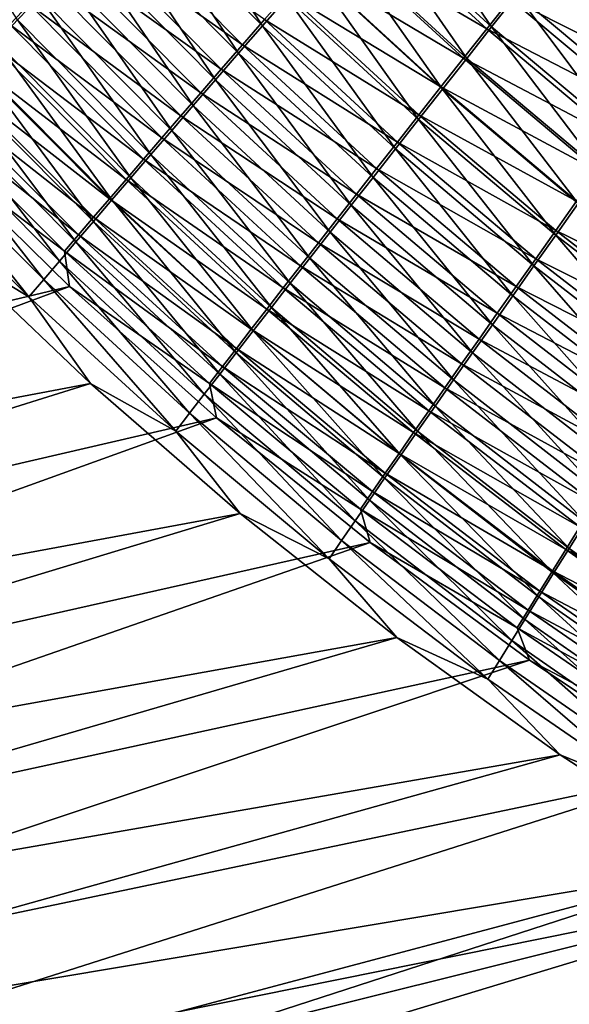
# Model space of a CAD drawing. Header units: metres. Extents: x -900 to 900, y -400 to 400.
# Tile 32 of 253: x -552 to -526, y -266 to -221. Entities that reach past the tile are written whole.
import ezdxf

# ---------------------------------------------------------------- set-up
doc = ezdxf.new("R2010")
doc.units = ezdxf.units.M

msp = doc.modelspace()

# ---------------------------------------------------------------- linework, layer by layer
at = {"layer": 'top'}
for points in [[(-551.714539, -220.9216, -472.99588), (-556.495056, -213.49202, -474.793762), (-550.709045, -219.866409, -474.538147)], [(-540.488037, -221.193344, -479.993103), (-546.339233, -215.295792, -480.184601), (-545.166199, -214.072357, -481.458252)], [(-540.488037, -221.193344, -479.993103), (-545.166199, -214.072357, -481.458252), (-539.369812, -219.905991, -481.291565)], [(-557.929138, -214.696426, -468.216431), (-552.075806, -221.129883, -467.903656), (-551.189697, -220.198761, -469.463165)], [(-529.974792, -221.236649, -484.708557), (-535.845337, -215.857864, -484.826477), (-534.618286, -214.451477, -485.880035)], [(-534.618286, -214.451477, -485.880035), (-528.808105, -219.758362, -485.785461), (-529.974792, -221.236649, -484.708557)], [(-541.575928, -222.447311, -478.637054), (-547.481323, -216.488251, -478.854279), (-546.339233, -215.295792, -480.184601)], [(-541.575928, -222.447311, -478.637054), (-546.339233, -215.295792, -480.184601), (-540.488037, -221.193344, -479.993103)], [(-537.195251, -217.226425, -480.05722), (-530.199829, -221.33107, -481.04715), (-536.075134, -215.942413, -481.179138)], [(-535.845337, -215.857864, -484.826477), (-531.116821, -222.685333, -483.567139), (-537.04718, -217.236801, -483.709747)], [(-536.075134, -215.942413, -481.179138), (-530.199829, -221.33107, -481.04715), (-529.111267, -219.953018, -482.133423)], [(-531.116821, -222.685333, -483.567139), (-535.845337, -215.857864, -484.826477), (-529.974792, -221.236649, -484.708557)], [(-542.632263, -223.666428, -477.224976), (-548.591187, -217.648407, -477.468811), (-547.481323, -216.488251, -478.854279)], [(-548.316162, -217.188675, -473.86557), (-541.398193, -222.058548, -475.007202), (-547.290405, -216.117111, -475.235443)], [(-542.632263, -223.666428, -477.224976), (-547.481323, -216.488251, -478.854279), (-541.575928, -222.447311, -478.637054)], [(-547.290405, -216.117111, -475.235443), (-541.398193, -222.058548, -475.007202), (-540.391418, -220.898834, -476.351196)], [(-526.406311, -216.719971, -487.741302), (-521.646057, -223.224533, -486.709045), (-527.618103, -218.252213, -486.796753)], [(-549.308777, -218.226974, -472.445984), (-542.373657, -223.183777, -473.611298), (-548.316162, -217.188675, -473.86557)], [(-548.316162, -217.188675, -473.86557), (-542.373657, -223.183777, -473.611298), (-541.398193, -222.058548, -475.007202)], [(-538.288757, -218.481415, -478.877625), (-531.26355, -222.679321, -479.900604), (-537.195251, -217.226425, -480.05722)], [(-532.232788, -224.102661, -482.362427), (-538.222412, -218.586655, -482.530945), (-537.04718, -217.236801, -483.709747)], [(-537.195251, -217.226425, -480.05722), (-531.26355, -222.679321, -479.900604), (-530.199829, -221.33107, -481.04715)], [(-531.116821, -222.685333, -483.567139), (-532.232788, -224.102661, -482.362427), (-537.04718, -217.236801, -483.709747)], [(-520.940369, -222.038162, -484.041016), (-526.865051, -217.11412, -484.120789), (-527.999268, -218.546814, -483.158325)], [(-519.84729, -220.508972, -484.962097), (-526.865051, -217.11412, -484.120789), (-520.940369, -222.038162, -484.041016)], [(-543.655701, -224.849289, -475.758331), (-549.667542, -218.774902, -476.029633), (-548.591187, -217.648407, -477.468811)], [(-543.655701, -224.849289, -475.758331), (-548.591187, -217.648407, -477.468811), (-542.632263, -223.666428, -477.224976)], [(-550.267029, -219.230759, -470.977997), (-543.31665, -224.273163, -472.164917), (-549.308777, -218.226974, -472.445984)], [(-549.308777, -218.226974, -472.445984), (-543.31665, -224.273163, -472.164917), (-542.373657, -223.183777, -473.611298)], [(-522.771423, -224.80394, -485.672852), (-528.808105, -219.758362, -485.785461), (-527.618103, -218.252213, -486.796753)], [(-521.646057, -223.224533, -486.709045), (-522.771423, -224.80394, -485.672852), (-527.618103, -218.252213, -486.796753)], [(-544.64502, -225.994431, -474.238678), (-550.709045, -219.866409, -474.538147), (-549.667542, -218.774902, -476.029633)], [(-544.64502, -225.994431, -474.238678), (-549.667542, -218.774902, -476.029633), (-543.655701, -224.849289, -475.758331)], [(-538.222412, -218.586655, -482.530945), (-533.321472, -225.487076, -481.095917), (-539.369812, -219.905991, -481.291565)], [(-539.354553, -219.706009, -477.641815), (-532.30127, -223.996277, -478.695251), (-538.288757, -218.481415, -478.877625)], [(-538.288757, -218.481415, -478.877625), (-532.30127, -223.996277, -478.695251), (-531.26355, -222.679321, -479.900604)], [(-533.321472, -225.487076, -481.095917), (-538.222412, -218.586655, -482.530945), (-532.232788, -224.102661, -482.362427)], [(-529.111267, -219.953018, -482.133423), (-522.013123, -223.540604, -483.054932), (-527.999268, -218.546814, -483.158325)], [(-527.999268, -218.546814, -483.158325), (-522.013123, -223.540604, -483.054932), (-520.940369, -222.038162, -484.041016)], [(-551.189697, -220.198761, -469.463165), (-544.225952, -225.325333, -470.669495), (-550.267029, -219.230759, -470.977997)], [(-550.267029, -219.230759, -470.977997), (-544.225952, -225.325333, -470.669495), (-543.31665, -224.273163, -472.164917)], [(-540.391418, -220.898834, -476.351196), (-533.311829, -225.280457, -477.432587), (-539.354553, -219.706009, -477.641815)], [(-539.354553, -219.706009, -477.641815), (-533.311829, -225.280457, -477.432587), (-532.30127, -223.996277, -478.695251)], [(-545.598999, -227.100433, -472.66748), (-551.714539, -220.9216, -472.99588), (-550.709045, -219.866409, -474.538147)], [(-545.598999, -227.100433, -472.66748), (-550.709045, -219.866409, -474.538147), (-544.64502, -225.994431, -474.238678)], [(-534.381653, -226.837006, -479.769165), (-540.488037, -221.193344, -479.993103), (-539.369812, -219.905991, -481.291565)], [(-539.369812, -219.905991, -481.291565), (-533.321472, -225.487076, -481.095917), (-534.381653, -226.837006, -479.769165)], [(-530.199829, -221.33107, -481.04715), (-523.064209, -225.014481, -482.004913), (-529.111267, -219.953018, -482.133423)], [(-528.808105, -219.758362, -485.785461), (-523.874023, -226.353302, -484.569489), (-529.974792, -221.236649, -484.708557)], [(-529.111267, -219.953018, -482.133423), (-523.064209, -225.014481, -482.004913), (-522.013123, -223.540604, -483.054932)], [(-523.874023, -226.353302, -484.569489), (-528.808105, -219.758362, -485.785461), (-522.771423, -224.80394, -485.672852)], [(-552.075806, -221.129883, -467.903656), (-545.100403, -226.338959, -469.126648), (-551.189697, -220.198761, -469.463165)], [(-551.189697, -220.198761, -469.463165), (-545.100403, -226.338959, -469.126648), (-544.225952, -225.325333, -470.669495)], [(-546.516418, -228.165909, -471.046448), (-552.682678, -221.939178, -471.404419), (-551.714539, -220.9216, -472.99588)], [(-546.516418, -228.165909, -471.046448), (-551.714539, -220.9216, -472.99588), (-545.598999, -227.100433, -472.66748)], [(-541.398193, -222.058548, -475.007202), (-534.294128, -226.530396, -476.114136), (-540.391418, -220.898834, -476.351196)], [(-540.391418, -220.898834, -476.351196), (-534.294128, -226.530396, -476.114136), (-533.311829, -225.280457, -477.432587)], [(-552.924194, -222.02301, -466.301697), (-545.939026, -227.312851, -467.538544), (-552.075806, -221.129883, -467.903656)], [(-552.075806, -221.129883, -467.903656), (-545.939026, -227.312851, -467.538544), (-545.100403, -226.338959, -469.126648)], [(-535.412109, -228.15094, -478.38382), (-541.575928, -222.447311, -478.637054), (-540.488037, -221.193344, -479.993103)], [(-535.412109, -228.15094, -478.38382), (-540.488037, -221.193344, -479.993103), (-534.381653, -226.837006, -479.769165)], [(-531.26355, -222.679321, -479.900604), (-524.092346, -226.457962, -480.89212), (-530.199829, -221.33107, -481.04715)], [(-524.952515, -227.870697, -483.400146), (-531.116821, -222.685333, -483.567139), (-529.974792, -221.236649, -484.708557)], [(-530.199829, -221.33107, -481.04715), (-524.092346, -226.457962, -480.89212), (-523.064209, -225.014481, -482.004913)], [(-529.974792, -221.236649, -484.708557), (-523.874023, -226.353302, -484.569489), (-524.952515, -227.870697, -483.400146)], [(-547.396179, -229.18959, -469.377899), (-553.612366, -222.917953, -469.765961), (-552.682678, -221.939178, -471.404419)], [(-547.396179, -229.18959, -469.377899), (-552.682678, -221.939178, -471.404419), (-546.516418, -228.165909, -471.046448)], [(-553.734009, -222.87709, -464.659576), (-546.740784, -228.245865, -465.907562), (-552.924194, -222.02301, -466.301697)], [(-552.924194, -222.02301, -466.301697), (-546.740784, -228.245865, -465.907562), (-545.939026, -227.312851, -467.538544)], [(-542.373657, -223.183777, -473.611298), (-535.246948, -227.744644, -474.741364), (-541.398193, -222.058548, -475.007202)], [(-541.398193, -222.058548, -475.007202), (-535.246948, -227.744644, -474.741364), (-534.294128, -226.530396, -476.114136)], [(-554.504089, -223.69101, -462.979553), (-547.5047, -229.13681, -464.236115), (-553.734009, -222.87709, -464.659576)], [(-553.734009, -222.87709, -464.659576), (-547.5047, -229.13681, -464.236115), (-546.740784, -228.245865, -465.907562)], [(-536.411621, -229.427322, -476.941406), (-542.632263, -223.666428, -477.224976), (-541.575928, -222.447311, -478.637054)], [(-536.411621, -229.427322, -476.941406), (-541.575928, -222.447311, -478.637054), (-535.412109, -228.15094, -478.38382)], [(-532.30127, -223.996277, -478.695251), (-525.096252, -227.869308, -479.717712), (-531.26355, -222.679321, -479.900604)], [(-531.116821, -222.685333, -483.567139), (-526.005554, -229.354279, -482.166077), (-532.232788, -224.102661, -482.362427)], [(-531.26355, -222.679321, -479.900604), (-525.096252, -227.869308, -479.717712), (-524.092346, -226.457962, -480.89212)], [(-526.005554, -229.354279, -482.166077), (-531.116821, -222.685333, -483.567139), (-524.952515, -227.870697, -483.400146)], [(-548.237244, -230.170258, -467.664337), (-554.502563, -223.856796, -468.082947), (-553.612366, -222.917953, -469.765961)], [(-548.237244, -230.170258, -467.664337), (-553.612366, -222.917953, -469.765961), (-547.396179, -229.18959, -469.377899)], [(-543.31665, -224.273163, -472.164917), (-536.169128, -228.921738, -473.315826), (-542.373657, -223.183777, -473.611298)], [(-542.373657, -223.183777, -473.611298), (-536.169128, -228.921738, -473.315826), (-535.246948, -227.744644, -474.741364)], [(-555.233398, -224.463699, -461.263947), (-548.229797, -229.984558, -462.52652), (-554.504089, -223.69101, -462.979553)], [(-554.504089, -223.69101, -462.979553), (-548.229797, -229.984558, -462.52652), (-547.5047, -229.13681, -464.236115)], [(-537.379028, -230.664627, -475.443542), (-543.655701, -224.849289, -475.758331), (-542.632263, -223.666428, -477.224976)], [(-537.379028, -230.664627, -475.443542), (-542.632263, -223.666428, -477.224976), (-536.411621, -229.427322, -476.941406)], [(-549.038635, -231.106705, -465.908203), (-555.352112, -224.754532, -466.357727), (-554.502563, -223.856796, -468.082947)], [(-549.038635, -231.106705, -465.908203), (-554.502563, -223.856796, -468.082947), (-548.237244, -230.170258, -467.664337)], [(-527.031982, -230.802353, -480.868896), (-533.321472, -225.487076, -481.095917), (-532.232788, -224.102661, -482.362427)], [(-533.311829, -225.280457, -477.432587), (-526.074768, -229.246902, -478.483215), (-532.30127, -223.996277, -478.695251)], [(-532.30127, -223.996277, -478.695251), (-526.074768, -229.246902, -478.483215), (-525.096252, -227.869308, -479.717712)], [(-526.005554, -229.354279, -482.166077), (-527.031982, -230.802353, -480.868896), (-532.232788, -224.102661, -482.362427)], [(-555.920959, -225.194046, -459.515015), (-548.9151, -230.787933, -460.781128), (-555.233398, -224.463699, -461.263947)], [(-555.233398, -224.463699, -461.263947), (-548.9151, -230.787933, -460.781128), (-548.229797, -229.984558, -462.52652)], [(-544.225952, -225.325333, -470.669495), (-537.05957, -230.060196, -471.838989), (-543.31665, -224.273163, -472.164917)], [(-543.31665, -224.273163, -472.164917), (-537.05957, -230.060196, -471.838989), (-536.169128, -228.921738, -473.315826)], [(-549.799255, -231.997696, -464.11203), (-556.160034, -225.610062, -464.592743), (-555.352112, -224.754532, -466.357727)], [(-549.799255, -231.997696, -464.11203), (-555.352112, -224.754532, -466.357727), (-549.038635, -231.106705, -465.908203)], [(-538.31311, -231.861298, -473.891815), (-544.64502, -225.994431, -474.238678), (-543.655701, -224.849289, -475.758331)], [(-538.31311, -231.861298, -473.891815), (-543.655701, -224.849289, -475.758331), (-537.379028, -230.664627, -475.443542)], [(-555.785889, -226.832245, -457.716919), (-549.55957, -231.545776, -459.00235), (-555.920959, -225.194046, -459.515015)], [(-555.920959, -225.194046, -459.515015), (-549.55957, -231.545776, -459.00235), (-548.9151, -230.787933, -460.781128)], [(-545.100403, -226.338959, -469.126648), (-537.917053, -231.158585, -470.312378), (-544.225952, -225.325333, -470.669495)], [(-544.225952, -225.325333, -470.669495), (-537.917053, -231.158585, -470.312378), (-537.05957, -230.060196, -471.838989)], [(-533.321472, -225.487076, -481.095917), (-528.030579, -232.213257, -479.510223), (-534.381653, -226.837006, -479.769165)], [(-534.294128, -226.530396, -476.114136), (-527.026794, -230.589142, -477.190216), (-533.311829, -225.280457, -477.432587)], [(-528.030579, -232.213257, -479.510223), (-533.321472, -225.487076, -481.095917), (-527.031982, -230.802353, -480.868896)], [(-533.311829, -225.280457, -477.432587), (-527.026794, -230.589142, -477.190216), (-526.074768, -229.246902, -478.483215)], [(-550.518066, -232.84201, -462.27829), (-556.925232, -226.422195, -462.790344), (-556.160034, -225.610062, -464.592743)], [(-550.518066, -232.84201, -462.27829), (-556.160034, -225.610062, -464.592743), (-549.799255, -231.997696, -464.11203)], [(-539.212585, -233.015793, -472.287781), (-545.598999, -227.100433, -472.66748), (-544.64502, -225.994431, -474.238678)], [(-539.212585, -233.015793, -472.287781), (-544.64502, -225.994431, -474.238678), (-538.31311, -231.861298, -473.891815)], [(-551.194031, -233.638458, -460.409454), (-557.646545, -227.189819, -460.952942), (-556.925232, -226.422195, -462.790344)], [(-551.194031, -233.638458, -460.409454), (-556.925232, -226.422195, -462.790344), (-550.518066, -232.84201, -462.27829)], [(-545.939026, -227.312851, -467.538544), (-538.74054, -232.215439, -468.737671), (-545.100403, -226.338959, -469.126648)], [(-545.100403, -226.338959, -469.126648), (-538.74054, -232.215439, -468.737671), (-537.917053, -231.158585, -470.312378)], [(-549.333984, -233.161362, -457.154999), (-555.785889, -226.832245, -457.716919), (-610.001038, -247.615311, -352.961884)], [(-555.785889, -226.832245, -457.716919), (-549.333984, -233.161362, -457.154999), (-549.55957, -231.545776, -459.00235)], [(-529.000183, -233.585358, -478.091736), (-535.412109, -228.15094, -478.38382), (-534.381653, -226.837006, -479.769165)], [(-535.246948, -227.744644, -474.741364), (-527.951233, -231.894501, -475.840302), (-534.294128, -226.530396, -476.114136)], [(-534.381653, -226.837006, -479.769165), (-528.030579, -232.213257, -479.510223), (-529.000183, -233.585358, -478.091736)], [(-534.294128, -226.530396, -476.114136), (-527.951233, -231.894501, -475.840302), (-527.026794, -230.589142, -477.190216)], [(-554.930054, -231.374649, -458.79007), (-557.646545, -227.189819, -460.952942), (-551.194031, -233.638458, -460.409454)], [(-546.740784, -228.245865, -465.907562), (-539.528931, -233.229523, -467.117157), (-545.939026, -227.312851, -467.538544)], [(-540.076355, -234.126633, -470.633209), (-546.516418, -228.165909, -471.046448), (-545.598999, -227.100433, -472.66748)], [(-545.939026, -227.312851, -467.538544), (-539.528931, -233.229523, -467.117157), (-538.74054, -232.215439, -468.737671)], [(-540.076355, -234.126633, -470.633209), (-545.598999, -227.100433, -472.66748), (-539.212585, -233.015793, -472.287781)], [(-536.169128, -228.921738, -473.315826), (-528.846924, -233.161377, -474.435028), (-535.246948, -227.744644, -474.741364)], [(-535.246948, -227.744644, -474.741364), (-528.846924, -233.161377, -474.435028), (-527.951233, -231.894501, -475.840302)], [(-547.5047, -229.13681, -464.236115), (-540.281433, -234.199585, -465.453308), (-546.740784, -228.245865, -465.907562)], [(-540.903381, -235.192474, -468.930511), (-547.396179, -229.18959, -469.377899), (-546.516418, -228.165909, -471.046448)], [(-546.740784, -228.245865, -465.907562), (-540.281433, -234.199585, -465.453308), (-539.528931, -233.229523, -467.117157)], [(-540.903381, -235.192474, -468.930511), (-546.516418, -228.165909, -471.046448), (-540.076355, -234.126633, -470.633209)], [(-529.939697, -234.916977, -476.615112), (-536.411621, -229.427322, -476.941406), (-535.412109, -228.15094, -478.38382)], [(-529.939697, -234.916977, -476.615112), (-535.412109, -228.15094, -478.38382), (-529.000183, -233.585358, -478.091736)], [(-541.692566, -236.212021, -467.182281), (-548.237244, -230.170258, -467.664337), (-547.396179, -229.18959, -469.377899)], [(-548.229797, -229.984558, -462.52652), (-540.996948, -235.12442, -463.748596), (-547.5047, -229.13681, -464.236115)], [(-547.5047, -229.13681, -464.236115), (-540.996948, -235.12442, -463.748596), (-540.281433, -234.199585, -465.453308)], [(-541.692566, -236.212021, -467.182281), (-547.396179, -229.18959, -469.377899), (-540.903381, -235.192474, -468.930511)], [(-537.05957, -230.060196, -471.838989), (-529.712769, -234.388199, -472.976044), (-536.169128, -228.921738, -473.315826)], [(-536.169128, -228.921738, -473.315826), (-529.712769, -234.388199, -472.976044), (-528.846924, -233.161377, -474.435028)], [(-530.847839, -236.206482, -475.082031), (-537.379028, -230.664627, -475.443542), (-536.411621, -229.427322, -476.941406)], [(-530.847839, -236.206482, -475.082031), (-536.411621, -229.427322, -476.941406), (-529.939697, -234.916977, -476.615112)], [(-527.031982, -230.802353, -480.868896), (-526.005554, -229.354279, -482.166077), (-520.512085, -235.838593, -480.608124)], [(-527.026794, -230.589142, -477.190216), (-519.619995, -234.220062, -478.239227), (-526.074768, -229.246902, -478.483215)], [(-548.9151, -230.787933, -460.781128), (-541.674622, -236.002777, -462.005493), (-548.229797, -229.984558, -462.52652)], [(-548.229797, -229.984558, -462.52652), (-541.674622, -236.002777, -462.005493), (-540.996948, -235.12442, -463.748596)], [(-537.917053, -231.158585, -470.312378), (-530.547668, -235.573425, -471.464874), (-537.05957, -230.060196, -471.838989)], [(-537.05957, -230.060196, -471.838989), (-530.547668, -235.573425, -471.464874), (-529.712769, -234.388199, -472.976044)], [(-542.443054, -237.18399, -465.391144), (-549.038635, -231.106705, -465.908203), (-548.237244, -230.170258, -467.664337)], [(-542.443054, -237.18399, -465.391144), (-548.237244, -230.170258, -467.664337), (-541.692566, -236.212021, -467.182281)], [(-549.55957, -231.545776, -459.00235), (-542.313477, -236.83342, -460.226471), (-548.9151, -230.787933, -460.781128)], [(-548.9151, -230.787933, -460.781128), (-542.313477, -236.83342, -460.226471), (-541.674622, -236.002777, -462.005493)], [(-531.72345, -237.452209, -473.49411), (-538.31311, -231.861298, -473.891815), (-537.379028, -230.664627, -475.443542)], [(-531.72345, -237.452209, -473.49411), (-537.379028, -230.664627, -475.443542), (-530.847839, -236.206482, -475.082031)], [(-521.445435, -237.308609, -479.213593), (-528.030579, -232.213257, -479.510223), (-527.031982, -230.802353, -480.868896)], [(-527.951233, -231.894501, -475.840302), (-520.51001, -235.618637, -476.91217), (-527.026794, -230.589142, -477.190216)], [(-521.445435, -237.308609, -479.213593), (-527.031982, -230.802353, -480.868896), (-520.512085, -235.838593, -480.608124)], [(-527.026794, -230.589142, -477.190216), (-520.51001, -235.618637, -476.91217), (-519.619995, -234.220062, -478.239227)], [(-554.930054, -231.374649, -458.79007), (-548.371521, -237.613037, -458.179504), (-611.776062, -249.617645, -354.326813)], [(-548.371521, -237.613037, -458.179504), (-554.930054, -231.374649, -458.79007), (-551.194031, -233.638458, -460.409454)], [(-543.153748, -238.107071, -463.559692), (-549.799255, -231.997696, -464.11203), (-549.038635, -231.106705, -465.908203)], [(-543.153748, -238.107071, -463.559692), (-549.038635, -231.106705, -465.908203), (-542.443054, -237.18399, -465.391144)], [(-538.74054, -232.215439, -468.737671), (-531.350464, -236.715454, -469.903107), (-537.917053, -231.158585, -470.312378)], [(-537.917053, -231.158585, -470.312378), (-531.350464, -236.715454, -469.903107), (-530.547668, -235.573425, -471.464874)], [(-549.333984, -233.161362, -457.154999), (-542.912537, -237.615143, -458.413971), (-549.55957, -231.545776, -459.00235)], [(-549.55957, -231.545776, -459.00235), (-542.912537, -237.615143, -458.413971), (-542.313477, -236.83342, -460.226471)], [(-532.56543, -238.652512, -471.853058), (-539.212585, -233.015793, -472.287781), (-538.31311, -231.861298, -473.891815)], [(-532.56543, -238.652512, -471.853058), (-538.31311, -231.861298, -473.891815), (-531.72345, -237.452209, -473.49411)], [(-528.846924, -233.161377, -474.435028), (-521.373169, -236.977402, -475.526947), (-527.951233, -231.894501, -475.840302)], [(-527.951233, -231.894501, -475.840302), (-521.373169, -236.977402, -475.526947), (-520.51001, -235.618637, -476.91217)], [(-543.82373, -238.97998, -461.690491), (-550.518066, -232.84201, -462.27829), (-549.799255, -231.997696, -464.11203)], [(-543.82373, -238.97998, -461.690491), (-549.799255, -231.997696, -464.11203), (-543.153748, -238.107071, -463.559692)], [(-539.528931, -233.229523, -467.117157), (-532.120117, -237.812775, -468.292511), (-538.74054, -232.215439, -468.737671)], [(-538.74054, -232.215439, -468.737671), (-532.120117, -237.812775, -468.292511), (-531.350464, -236.715454, -469.903107)], [(-528.030579, -232.213257, -479.510223), (-522.350708, -238.736771, -477.757965), (-529.000183, -233.585358, -478.091736)], [(-522.350708, -238.736771, -477.757965), (-528.030579, -232.213257, -479.510223), (-521.445435, -237.308609, -479.213593)], [(-549.333984, -233.161362, -457.154999), (-610.001038, -247.615311, -352.961884), (-603.360413, -253.296204, -353.091766)], [(-542.586609, -239.195145, -456.507843), (-549.333984, -233.161362, -457.154999), (-603.360413, -253.296204, -353.091766)], [(-544.451965, -239.801422, -459.786163), (-551.194031, -233.638458, -460.409454), (-550.518066, -232.84201, -462.27829)], [(-544.451965, -239.801422, -459.786163), (-550.518066, -232.84201, -462.27829), (-543.82373, -238.97998, -461.690491)], [(-549.333984, -233.161362, -457.154999), (-542.586609, -239.195145, -456.507843), (-542.912537, -237.615143, -458.413971)], [(-540.281433, -234.199585, -465.453308), (-532.855713, -238.864029, -466.635529), (-539.528931, -233.229523, -467.117157)], [(-533.37262, -239.805801, -470.160706), (-540.076355, -234.126633, -470.633209), (-539.212585, -233.015793, -472.287781)], [(-539.528931, -233.229523, -467.117157), (-532.855713, -238.864029, -466.635529), (-532.120117, -237.812775, -468.292511)], [(-533.37262, -239.805801, -470.160706), (-539.212585, -233.015793, -472.287781), (-532.56543, -238.652512, -471.853058)], [(-529.712769, -234.388199, -472.976044), (-522.208496, -238.294708, -474.085266), (-528.846924, -233.161377, -474.435028)], [(-528.846924, -233.161377, -474.435028), (-522.208496, -238.294708, -474.085266), (-521.373169, -236.977402, -475.526947)], [(-548.371521, -237.613037, -458.179504), (-551.194031, -233.638458, -460.409454), (-544.451965, -239.801422, -459.786163)], [(-523.226624, -240.121307, -476.243011), (-529.939697, -234.916977, -476.615112), (-529.000183, -233.585358, -478.091736)], [(-529.000183, -233.585358, -478.091736), (-522.350708, -238.736771, -477.757965), (-523.226624, -240.121307, -476.243011)], [(-534.144043, -240.910629, -468.419617), (-540.903381, -235.192474, -468.930511), (-540.076355, -234.126633, -470.633209)], [(-534.144043, -240.910629, -468.419617), (-540.076355, -234.126633, -470.633209), (-533.37262, -239.805801, -470.160706)], [(-540.996948, -235.12442, -463.748596), (-533.556274, -239.867935, -464.934692), (-540.281433, -234.199585, -465.453308)], [(-540.281433, -234.199585, -465.453308), (-533.556274, -239.867935, -464.934692), (-532.855713, -238.864029, -466.635529)], [(-530.547668, -235.573425, -471.464874), (-523.014832, -239.568848, -472.588776), (-529.712769, -234.388199, -472.976044)], [(-529.712769, -234.388199, -472.976044), (-523.014832, -239.568848, -472.588776), (-522.208496, -238.294708, -474.085266)], [(-524.072205, -241.460434, -474.670471), (-530.847839, -236.206482, -475.082031), (-529.939697, -234.916977, -476.615112)], [(-524.072205, -241.460434, -474.670471), (-529.939697, -234.916977, -476.615112), (-523.226624, -240.121307, -476.243011)], [(-534.878662, -241.965637, -466.632477), (-541.692566, -236.212021, -467.182281), (-540.903381, -235.192474, -468.930511)], [(-541.674622, -236.002777, -462.005493), (-534.220947, -240.823181, -463.192657), (-540.996948, -235.12442, -463.748596)], [(-540.996948, -235.12442, -463.748596), (-534.220947, -240.823181, -463.192657), (-533.556274, -239.867935, -464.934692)], [(-534.878662, -241.965637, -466.632477), (-540.903381, -235.192474, -468.930511), (-534.144043, -240.910629, -468.419617)], [(-542.313477, -236.83342, -460.226471), (-534.848755, -241.728455, -461.411987), (-541.674622, -236.002777, -462.005493)], [(-541.674622, -236.002777, -462.005493), (-534.848755, -241.728455, -461.411987), (-534.220947, -240.823181, -463.192657)], [(-531.350464, -236.715454, -469.903107), (-523.791077, -240.798141, -471.039154), (-530.547668, -235.573425, -471.464874)], [(-530.547668, -235.573425, -471.464874), (-523.791077, -240.798141, -471.039154), (-523.014832, -239.568848, -472.588776)], [(-535.575684, -242.969467, -464.802032), (-542.443054, -237.18399, -465.391144), (-541.692566, -236.212021, -467.182281)], [(-535.575684, -242.969467, -464.802032), (-541.692566, -236.212021, -467.182281), (-534.878662, -241.965637, -466.632477)], [(-524.88623, -242.752411, -473.042084), (-531.72345, -237.452209, -473.49411), (-530.847839, -236.206482, -475.082031)], [(-524.88623, -242.752411, -473.042084), (-530.847839, -236.206482, -475.082031), (-524.072205, -241.460434, -474.670471)], [(-542.912537, -237.615143, -458.413971), (-535.438965, -242.582474, -459.595245), (-542.313477, -236.83342, -460.226471)], [(-542.313477, -236.83342, -460.226471), (-535.438965, -242.582474, -459.595245), (-534.848755, -241.728455, -461.411987)], [(-532.120117, -237.812775, -468.292511), (-524.536255, -241.980911, -469.43808), (-531.350464, -236.715454, -469.903107)], [(-531.350464, -236.715454, -469.903107), (-524.536255, -241.980911, -469.43808), (-523.791077, -240.798141, -471.039154)], [(-536.234009, -243.920761, -462.93103), (-543.153748, -238.107071, -463.559692), (-542.443054, -237.18399, -465.391144)], [(-536.234009, -243.920761, -462.93103), (-542.443054, -237.18399, -465.391144), (-535.575684, -242.969467, -464.802032)], [(-611.776062, -249.617645, -354.326813), (-548.371521, -237.613037, -458.179504), (-605.099426, -255.363144, -354.420898)], [(-548.371521, -237.613037, -458.179504), (-541.500916, -243.586349, -457.481049), (-605.099426, -255.363144, -354.420898)], [(-541.500916, -243.586349, -457.481049), (-548.371521, -237.613037, -458.179504), (-544.451965, -239.801422, -459.786163)], [(-542.586609, -239.195145, -456.507843), (-535.990479, -243.383911, -457.745087), (-542.912537, -237.615143, -458.413971)], [(-542.912537, -237.615143, -458.413971), (-535.990479, -243.383911, -457.745087), (-535.438965, -242.582474, -459.595245)], [(-532.855713, -238.864029, -466.635529), (-525.249329, -243.115524, -467.787384), (-532.120117, -237.812775, -468.292511)], [(-525.667664, -243.995438, -471.35965), (-532.56543, -238.652512, -471.853058), (-531.72345, -237.452209, -473.49411)], [(-532.120117, -237.812775, -468.292511), (-525.249329, -243.115524, -467.787384), (-524.536255, -241.980911, -469.43808)], [(-525.667664, -243.995438, -471.35965), (-531.72345, -237.452209, -473.49411), (-524.88623, -242.752411, -473.042084)], [(-536.852783, -244.81813, -461.022156), (-543.82373, -238.97998, -461.690491), (-543.153748, -238.107071, -463.559692)], [(-536.852783, -244.81813, -461.022156), (-543.153748, -238.107071, -463.559692), (-536.234009, -243.920761, -462.93103)], [(-526.415283, -245.187805, -469.625122), (-533.37262, -239.805801, -470.160706), (-532.56543, -238.652512, -471.853058)], [(-526.415283, -245.187805, -469.625122), (-532.56543, -238.652512, -471.853058), (-525.667664, -243.995438, -471.35965)], [(-537.43103, -245.660202, -459.078125), (-544.451965, -239.801422, -459.786163), (-543.82373, -238.97998, -461.690491)], [(-537.43103, -245.660202, -459.078125), (-543.82373, -238.97998, -461.690491), (-536.852783, -244.81813, -461.022156)], [(-533.556274, -239.867935, -464.934692), (-525.929321, -244.200546, -466.089661), (-532.855713, -238.864029, -466.635529)], [(-532.855713, -238.864029, -466.635529), (-525.929321, -244.200546, -466.089661), (-525.249329, -243.115524, -467.787384)], [(-542.586609, -239.195145, -456.507843), (-603.360413, -253.296204, -353.091766), (-596.443115, -258.635925, -353.229095)], [(-535.549744, -244.920593, -455.771301), (-542.586609, -239.195145, -456.507843), (-596.443115, -258.635925, -353.229095)], [(-542.586609, -239.195145, -456.507843), (-535.549744, -244.920593, -455.771301), (-535.990479, -243.383911, -457.745087)], [(-541.500916, -243.586349, -457.481049), (-544.451965, -239.801422, -459.786163), (-537.43103, -245.660202, -459.078125)], [(-534.220947, -240.823181, -463.192657), (-526.575439, -245.234619, -464.347626), (-533.556274, -239.867935, -464.934692)], [(-527.128296, -246.328033, -467.841156), (-534.144043, -240.910629, -468.419617), (-533.37262, -239.805801, -470.160706)], [(-533.556274, -239.867935, -464.934692), (-526.575439, -245.234619, -464.347626), (-525.929321, -244.200546, -466.089661)], [(-527.128296, -246.328033, -467.841156), (-533.37262, -239.805801, -470.160706), (-526.415283, -245.187805, -469.625122)], [(-527.805725, -247.414642, -466.01062), (-534.878662, -241.965637, -466.632477), (-534.144043, -240.910629, -468.419617)], [(-534.848755, -241.728455, -461.411987), (-527.186829, -246.216354, -462.563995), (-534.220947, -240.823181, -463.192657)], [(-534.220947, -240.823181, -463.192657), (-527.186829, -246.216354, -462.563995), (-526.575439, -245.234619, -464.347626)], [(-527.805725, -247.414642, -466.01062), (-534.144043, -240.910629, -468.419617), (-527.128296, -246.328033, -467.841156)], [(-535.438965, -242.582474, -459.595245), (-527.762573, -247.144394, -460.741486), (-534.848755, -241.728455, -461.411987)], [(-534.848755, -241.728455, -461.411987), (-527.762573, -247.144394, -460.741486), (-527.186829, -246.216354, -462.563995)], [(-528.446655, -248.446228, -464.136414), (-535.575684, -242.969467, -464.802032), (-534.878662, -241.965637, -466.632477)], [(-528.446655, -248.446228, -464.136414), (-534.878662, -241.965637, -466.632477), (-527.805725, -247.414642, -466.01062)], [(-535.990479, -243.383911, -457.745087), (-528.301941, -248.017349, -458.882874), (-535.438965, -242.582474, -459.595245)], [(-535.438965, -242.582474, -459.595245), (-528.301941, -248.017349, -458.882874), (-527.762573, -247.144394, -460.741486)], [(-529.050293, -249.421326, -462.221405), (-536.234009, -243.920761, -462.93103), (-535.575684, -242.969467, -464.802032)], [(-529.050293, -249.421326, -462.221405), (-535.575684, -242.969467, -464.802032), (-528.446655, -248.446228, -464.136414)], [(-605.099426, -255.363144, -354.420898), (-541.500916, -243.586349, -457.481049), (-598.143616, -260.770386, -354.518219)], [(-541.500916, -243.586349, -457.481049), (-534.319763, -249.275711, -456.688751), (-598.143616, -260.770386, -354.518219)], [(-534.319763, -249.275711, -456.688751), (-541.500916, -243.586349, -457.481049), (-537.43103, -245.660202, -459.078125)], [(-535.549744, -244.920593, -455.771301), (-528.804016, -248.833862, -456.990875), (-535.990479, -243.383911, -457.745087)], [(-535.990479, -243.383911, -457.745087), (-528.804016, -248.833862, -456.990875), (-528.301941, -248.017349, -458.882874)], [(-529.615662, -250.338501, -460.268433), (-536.852783, -244.81813, -461.022156), (-536.234009, -243.920761, -462.93103)], [(-529.615662, -250.338501, -460.268433), (-536.234009, -243.920761, -462.93103), (-529.050293, -249.421326, -462.221405)], [(-519.214478, -250.257111, -469.022491), (-526.415283, -245.187805, -469.625122), (-525.667664, -243.995438, -471.35965)], [(-526.575439, -245.234619, -464.347626), (-518.759949, -249.223236, -465.475616), (-525.929321, -244.200546, -466.089661)], [(-535.549744, -244.920593, -455.771301), (-596.443115, -258.635925, -353.229095), (-589.269775, -263.623352, -353.373505)], [(-528.229431, -250.324661, -454.941284), (-535.549744, -244.920593, -455.771301), (-589.269775, -263.623352, -353.373505)], [(-530.141907, -251.196289, -458.280426), (-537.43103, -245.660202, -459.078125), (-536.852783, -244.81813, -461.022156)], [(-530.141907, -251.196289, -458.280426), (-536.852783, -244.81813, -461.022156), (-529.615662, -250.338501, -460.268433)], [(-535.549744, -244.920593, -455.771301), (-528.229431, -250.324661, -454.941284), (-528.804016, -248.833862, -456.990875)], [(-527.186829, -246.216354, -462.563995), (-519.349121, -250.283371, -463.687897), (-526.575439, -245.234619, -464.347626)], [(-519.866272, -251.428696, -467.190979), (-527.128296, -246.328033, -467.841156), (-526.415283, -245.187805, -469.625122)], [(-526.575439, -245.234619, -464.347626), (-519.349121, -250.283371, -463.687897), (-518.759949, -249.223236, -465.475616)], [(-519.866272, -251.428696, -467.190979), (-526.415283, -245.187805, -469.625122), (-519.214478, -250.257111, -469.022491)], [(-534.319763, -249.275711, -456.688751), (-537.43103, -245.660202, -459.078125), (-530.141907, -251.196289, -458.280426)], [(-520.483826, -252.542587, -465.312408), (-527.805725, -247.414642, -466.01062), (-527.128296, -246.328033, -467.841156)], [(-527.762573, -247.144394, -460.741486), (-519.904846, -251.287231, -461.858215), (-527.186829, -246.216354, -462.563995)], [(-527.186829, -246.216354, -462.563995), (-519.904846, -251.287231, -461.858215), (-519.349121, -250.283371, -463.687897)], [(-520.483826, -252.542587, -465.312408), (-527.128296, -246.328033, -467.841156), (-519.866272, -251.428696, -467.190979)], [(-528.301941, -248.017349, -458.882874), (-520.426392, -252.233383, -459.989532), (-527.762573, -247.144394, -460.741486)], [(-527.762573, -247.144394, -460.741486), (-520.426392, -252.233383, -459.989532), (-519.904846, -251.287231, -461.858215)], [(-521.066345, -253.597305, -463.389771), (-528.446655, -248.446228, -464.136414), (-527.805725, -247.414642, -466.01062)], [(-521.066345, -253.597305, -463.389771), (-527.805725, -247.414642, -466.01062), (-520.483826, -252.542587, -465.312408)], [(-528.804016, -248.833862, -456.990875), (-520.912964, -253.120361, -458.084686), (-528.301941, -248.017349, -458.882874)], [(-528.301941, -248.017349, -458.882874), (-520.912964, -253.120361, -458.084686), (-520.426392, -252.233383, -459.989532)], [(-521.612976, -254.591324, -461.426147), (-529.050293, -249.421326, -462.221405), (-528.446655, -248.446228, -464.136414)], [(-521.612976, -254.591324, -461.426147), (-528.446655, -248.446228, -464.136414), (-521.066345, -253.597305, -463.389771)], [(-528.229431, -250.324661, -454.941284), (-521.36377, -253.946762, -456.146606), (-528.804016, -248.833862, -456.990875)], [(-528.804016, -248.833862, -456.990875), (-521.36377, -253.946762, -456.146606), (-520.912964, -253.120361, -458.084686)], [(-598.143616, -260.770386, -354.518219), (-534.319763, -249.275711, -456.688751), (-590.925049, -265.826721, -354.618408)], [(-534.319763, -249.275711, -456.688751), (-526.829712, -254.661621, -455.796265), (-590.925049, -265.826721, -354.618408)], [(-526.829712, -254.661621, -455.796265), (-534.319763, -249.275711, -456.688751), (-530.141907, -251.196289, -458.280426)], [(-522.122864, -255.523132, -459.424561), (-529.615662, -250.338501, -460.268433), (-529.050293, -249.421326, -462.221405)], [(-522.122864, -255.523132, -459.424561), (-529.050293, -249.421326, -462.221405), (-521.612976, -254.591324, -461.426147)], [(-528.229431, -250.324661, -454.941284), (-589.269775, -263.623352, -353.373505), (-581.860901, -268.247284, -353.52475)], [(-520.639526, -255.390823, -454.014771), (-528.229431, -250.324661, -454.941284), (-581.860901, -268.247284, -353.52475)], [(-522.595215, -256.391205, -457.388031), (-530.141907, -251.196289, -458.280426), (-529.615662, -250.338501, -460.268433)], [(-522.595215, -256.391205, -457.388031), (-529.615662, -250.338501, -460.268433), (-522.122864, -255.523132, -459.424561)], [(-528.229431, -250.324661, -454.941284), (-520.639526, -255.390823, -454.014771), (-521.36377, -253.946762, -456.146606)], [(-526.829712, -254.661621, -455.796265), (-530.141907, -251.196289, -458.280426), (-522.595215, -256.391205, -457.388031)], [(-590.925049, -265.826721, -354.618408), (-526.829712, -254.661621, -455.796265), (-583.460999, -270.520294, -354.721191)], [(-526.829712, -254.661621, -455.796265), (-519.031982, -259.722626, -454.795502), (-583.460999, -270.520294, -354.721191)], [(-519.031982, -259.722626, -454.795502), (-526.829712, -254.661621, -455.796265), (-522.595215, -256.391205, -457.388031)], [(-520.639526, -255.390823, -454.014771), (-581.860901, -268.247284, -353.52475), (-574.237183, -272.496643, -353.682404)], [(-512.807922, -260.096436, -452.990753), (-520.639526, -255.390823, -454.014771), (-574.237183, -272.496643, -353.682404)], [(-583.460999, -270.520294, -354.721191), (-519.031982, -259.722626, -454.795502), (-575.769043, -274.84024, -354.826172)], [(-575.769043, -274.84024, -354.826172), (-519.031982, -259.722626, -454.795502), (-571.843384, -276.856934, -354.879425)], [(-571.843384, -276.856934, -354.879425), (-519.031982, -259.722626, -454.795502), (-510.928345, -264.434814, -453.677765)], [(-574.237183, -272.496643, -353.682404), (-570.351135, -274.477325, -353.76355), (-512.807922, -260.096436, -452.990753)], [(-570.351135, -274.477325, -353.76355), (-566.419128, -276.360199, -353.846191), (-512.807922, -260.096436, -452.990753)], [(-512.807922, -260.096436, -452.990753), (-566.419128, -276.360199, -353.846191), (-504.763855, -264.418213, -451.868317)], [(-510.928345, -264.434814, -453.677765), (-567.867615, -278.776581, -354.933075), (-571.843384, -276.856934, -354.879425)], [(-563.844238, -280.598022, -354.987091), (-567.867615, -278.776581, -354.933075), (-510.928345, -264.434814, -453.677765)], [(-566.419128, -276.360199, -353.846191), (-562.443665, -278.143829, -353.930298), (-504.763855, -264.418213, -451.868317)], [(-502.52182, -268.770874, -452.434357), (-563.844238, -280.598022, -354.987091), (-510.928345, -264.434814, -453.677765)], [(-504.763855, -264.418213, -451.868317), (-562.443665, -278.143829, -353.930298), (-558.427368, -279.826813, -354.015778)], [(-558.427368, -279.826813, -354.015778), (-496.536621, -268.332825, -450.646637), (-504.763855, -264.418213, -451.868317)]]:
    msp.add_3dface(points, dxfattribs=at)

doc.saveas('drawing.dxf')
